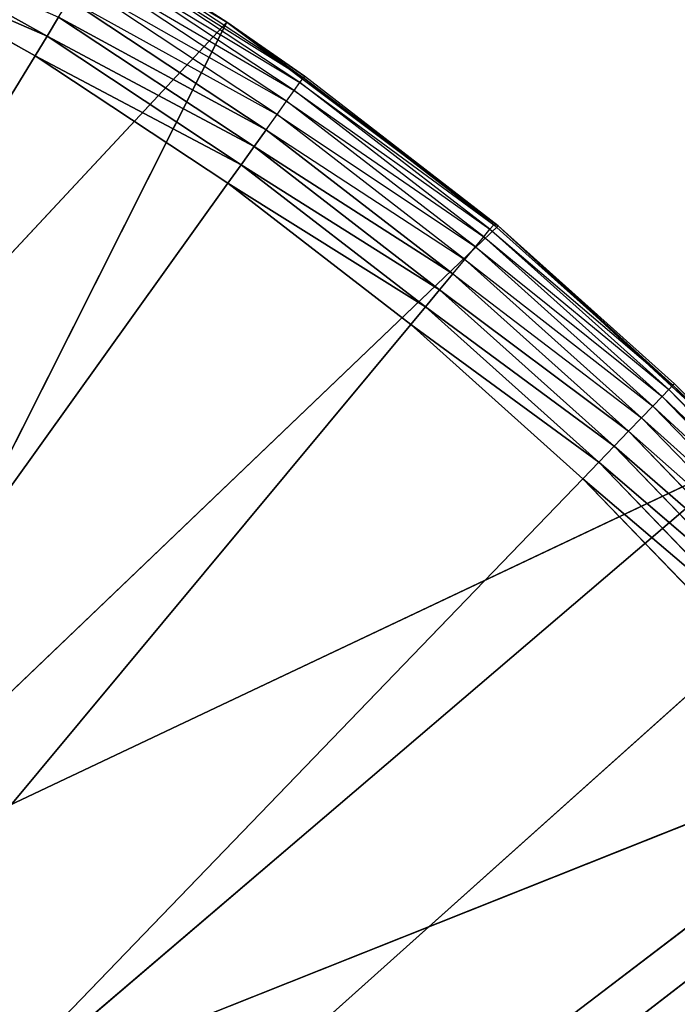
# Model space of a CAD drawing. Header units: centimetres. Extents: x 0.1 to 22.3, y 0.1 to 22.3.
# Tile 249 of 256: x 21.0352 to 21.135, y 1.9316 to 2.081. Entities that reach past the tile are written whole.
import ezdxf

# ---------------------------------------------------------------- set-up
doc = ezdxf.new("R2010")
doc.units = ezdxf.units.CM
doc.header["$LTSCALE"] = 2.54
doc.layers.get('0').update_dxf_attribs({"true_color": 0xff5454})

# ---------------------------------------------------------------- blocks, each defined once
blk = doc.blocks.new('Kosz na _mieci DELLA.STL')
at = {"color": 0}
for p, q in [((21.02246, 2.10714, 15.75), (21.0666, 2.08064, 15.75)), ((21.02246, 2.10714, 15.75), (21.0666, 2.08064, 15.75)), ((21.03934, 2.07849, 15.5503), (21.00854, 2.09577, 15.5503)), ((21.03934, 2.07849, 15.5503), (21.00854, 2.09577, 15.5503)), ((21.00695, 2.09268, 15.55), (21.03753, 2.07553, 15.55)), ((21.00695, 2.09268, 15.55), (21.03753, 2.07553, 15.55)), ((21.00695, 2.09268, 15.55), (21.03934, 2.07849, 15.5503)), ((21.00695, 2.09268, 15.55), (21.03934, 2.07849, 15.5503)), ((21.0777, 2.07146, 15.56316), (21.04732, 2.09157, 15.56316)), ((21.04732, 2.09157, 15.56316), (21.07823, 2.0722, 15.56653)), ((21.07823, 2.0722, 15.56653), (21.04779, 2.09234, 15.56653)), ((21.04779, 2.09234, 15.56653), (21.0666, 2.08064, 15.57)), ((21.0666, 2.08064, 15.75), (21.04794, 2.0926, 15.57)), ((21.0666, 2.08064, 15.75), (21.04794, 2.0926, 15.57)), ((21.0666, 2.08064, 15.57), (21.04794, 2.0926, 15.57)), ((21.07684, 2.07027, 15.56), (21.04655, 2.09031, 15.56)), ((21.04655, 2.09031, 15.56), (21.0777, 2.07146, 15.56316)), ((21.07568, 2.06864, 15.55714), (21.04551, 2.0886, 15.55714)), ((21.04551, 2.0886, 15.55714), (21.07684, 2.07027, 15.56)), ((21.07425, 2.06664, 15.55468), (21.04422, 2.0865, 15.55468)), ((21.04422, 2.0865, 15.55468), (21.07568, 2.06864, 15.55714)), ((21.04274, 2.08406, 15.55268), (21.07425, 2.06664, 15.55468)), ((21.07259, 2.06431, 15.55268), (21.04274, 2.08406, 15.55268)), ((21.03934, 2.07849, 15.5503), (21.04109, 2.08136, 15.55121)), ((21.03934, 2.07849, 15.5503), (21.04109, 2.08136, 15.55121)), ((21.07075, 2.06174, 15.55121), (21.04109, 2.08136, 15.55121)), ((21.04109, 2.08136, 15.55121), (21.07259, 2.06431, 15.55268)), ((21.04109, 2.08136, 15.55121), (21.07259, 2.06431, 15.55268)), ((21.07075, 2.06174, 15.55121), (21.04109, 2.08136, 15.55121)), ((21.0666, 2.08064, 15.75), (20.96247, 1.96891, 15.75)), ((21.0666, 2.08064, 15.75), (20.96247, 1.96891, 15.75)), ((20.9984, 1.94511, 15.75), (21.0666, 2.08064, 15.75)), ((20.9984, 1.94511, 15.75), (21.0666, 2.08064, 15.75)), ((21.0666, 2.08064, 15.57), (21.07823, 2.0722, 15.56653)), ((21.10777, 2.04974, 15.57), (21.0666, 2.08064, 15.75)), ((21.0666, 2.08064, 15.75), (21.10777, 2.04974, 15.75)), ((21.10777, 2.04974, 15.57), (21.0666, 2.08064, 15.75)), ((21.0784, 2.07245, 15.57), (21.0666, 2.08064, 15.75)), ((21.0666, 2.08064, 15.75), (21.0666, 2.08064, 15.57)), ((21.0666, 2.08064, 15.75), (21.0666, 2.08064, 15.57)), ((21.0784, 2.07245, 15.57), (21.0666, 2.08064, 15.75)), ((21.0784, 2.07245, 15.57), (21.0666, 2.08064, 15.57)), ((21.0666, 2.08064, 15.75), (21.10777, 2.04974, 15.75)), ((21.03753, 2.07553, 15.55), (21.03934, 2.07849, 15.5503)), ((21.03753, 2.07553, 15.55), (21.03934, 2.07849, 15.5503)), ((21.06879, 2.059, 15.5503), (21.03934, 2.07849, 15.5503)), ((21.03934, 2.07849, 15.5503), (21.07075, 2.06174, 15.55121)), ((21.03934, 2.07849, 15.5503), (21.07075, 2.06174, 15.55121)), ((21.06879, 2.059, 15.5503), (21.03934, 2.07849, 15.5503)), ((21.03753, 2.07553, 15.55), (20.78747, 1.6658, 15.55)), ((21.03753, 2.07553, 15.55), (20.78747, 1.6658, 15.55)), ((21.03753, 2.07553, 15.55), (21.06677, 2.05618, 15.55)), ((21.03753, 2.07553, 15.55), (21.06677, 2.05618, 15.55)), ((21.03753, 2.07553, 15.55), (21.06879, 2.059, 15.5503)), ((21.03753, 2.07553, 15.55), (21.06879, 2.059, 15.5503)), ((21.0777, 2.07146, 15.56316), (21.07823, 2.0722, 15.56653)), ((21.0784, 2.07245, 15.57), (21.07823, 2.0722, 15.56653)), ((21.10777, 2.04974, 15.57), (21.07823, 2.0722, 15.56653)), ((21.10712, 2.04989, 15.56653), (21.07823, 2.0722, 15.56653)), ((21.10777, 2.04974, 15.57), (21.0784, 2.07245, 15.57)), ((21.07684, 2.07027, 15.56), (21.0777, 2.07146, 15.56316)), ((21.10654, 2.0492, 15.56316), (21.0777, 2.07146, 15.56316)), ((21.0777, 2.07146, 15.56316), (21.10712, 2.04989, 15.56653)), ((21.07568, 2.06864, 15.55714), (21.07684, 2.07027, 15.56)), ((21.1056, 2.04806, 15.56), (21.07684, 2.07027, 15.56)), ((21.07684, 2.07027, 15.56), (21.10654, 2.0492, 15.56316)), ((21.07425, 2.06664, 15.55468), (21.07568, 2.06864, 15.55714)), ((21.10432, 2.04653, 15.55714), (21.07568, 2.06864, 15.55714)), ((21.07568, 2.06864, 15.55714), (21.1056, 2.04806, 15.56)), ((21.07259, 2.06431, 15.55268), (21.07425, 2.06664, 15.55468)), ((21.10274, 2.04463, 15.55468), (21.07425, 2.06664, 15.55468)), ((21.07425, 2.06664, 15.55468), (21.10432, 2.04653, 15.55714)), ((21.07075, 2.06174, 15.55121), (21.07259, 2.06431, 15.55268)), ((21.07075, 2.06174, 15.55121), (21.07259, 2.06431, 15.55268)), ((21.07259, 2.06431, 15.55268), (21.10274, 2.04463, 15.55468)), ((21.10091, 2.04244, 15.55268), (21.07259, 2.06431, 15.55268)), ((21.06879, 2.059, 15.5503), (21.07075, 2.06174, 15.55121)), ((21.06879, 2.059, 15.5503), (21.07075, 2.06174, 15.55121)), ((21.09889, 2.04001, 15.55121), (21.07075, 2.06174, 15.55121)), ((21.07075, 2.06174, 15.55121), (21.10091, 2.04244, 15.55268)), ((21.07075, 2.06174, 15.55121), (21.10091, 2.04244, 15.55268)), ((21.09889, 2.04001, 15.55121), (21.07075, 2.06174, 15.55121)), ((21.06677, 2.05618, 15.55), (21.06879, 2.059, 15.5503)), ((21.06677, 2.05618, 15.55), (21.06879, 2.059, 15.5503)), ((21.09674, 2.03742, 15.5503), (21.06879, 2.059, 15.5503)), ((21.06879, 2.059, 15.5503), (21.09889, 2.04001, 15.55121)), ((21.06879, 2.059, 15.5503), (21.09889, 2.04001, 15.55121)), ((21.09674, 2.03742, 15.5503), (21.06879, 2.059, 15.5503)), ((20.78747, 1.6658, 15.55), (21.06677, 2.05618, 15.55)), ((20.78747, 1.6658, 15.55), (21.06677, 2.05618, 15.55)), ((21.06677, 2.05618, 15.55), (21.09452, 2.03475, 15.55)), ((21.06677, 2.05618, 15.55), (21.09452, 2.03475, 15.55)), ((21.06677, 2.05618, 15.55), (21.09674, 2.03742, 15.5503)), ((21.06677, 2.05618, 15.55), (21.09674, 2.03742, 15.5503)), ((21.10777, 2.04974, 15.75), (20.9984, 1.94511, 15.75)), ((21.10777, 2.04974, 15.75), (20.9984, 1.94511, 15.75)), ((21.10654, 2.0492, 15.56316), (21.10712, 2.04989, 15.56653)), ((21.10777, 2.04974, 15.57), (21.10712, 2.04989, 15.56653)), ((21.1343, 2.02553, 15.56653), (21.10712, 2.04989, 15.56653)), ((21.10777, 2.04974, 15.57), (21.1343, 2.02553, 15.56653)), ((21.13451, 2.02575, 15.57), (21.10777, 2.04974, 15.75)), ((21.10777, 2.04974, 15.75), (21.14555, 2.01477, 15.75)), ((21.13451, 2.02575, 15.57), (21.10777, 2.04974, 15.75)), ((21.13451, 2.02575, 15.57), (21.10777, 2.04974, 15.57)), ((21.10777, 2.04974, 15.57), (21.10777, 2.04974, 15.75)), ((21.10777, 2.04974, 15.57), (21.10777, 2.04974, 15.75)), ((21.10777, 2.04974, 15.75), (21.14555, 2.01477, 15.75)), ((21.1056, 2.04806, 15.56), (21.10654, 2.0492, 15.56316)), ((21.13367, 2.02488, 15.56316), (21.10654, 2.0492, 15.56316)), ((21.10654, 2.0492, 15.56316), (21.1343, 2.02553, 15.56653)), ((21.10432, 2.04653, 15.55714), (21.1056, 2.04806, 15.56)), ((21.13265, 2.02382, 15.56), (21.1056, 2.04806, 15.56)), ((21.1056, 2.04806, 15.56), (21.13367, 2.02488, 15.56316)), ((21.10274, 2.04463, 15.55468), (21.10432, 2.04653, 15.55714)), ((21.13126, 2.02238, 15.55714), (21.10432, 2.04653, 15.55714)), ((21.10432, 2.04653, 15.55714), (21.13265, 2.02382, 15.56)), ((21.10091, 2.04244, 15.55268), (21.10274, 2.04463, 15.55468)), ((21.12955, 2.02061, 15.55468), (21.10274, 2.04463, 15.55468)), ((21.10274, 2.04463, 15.55468), (21.13126, 2.02238, 15.55714)), ((21.09889, 2.04001, 15.55121), (21.10091, 2.04244, 15.55268)), ((21.09889, 2.04001, 15.55121), (21.10091, 2.04244, 15.55268)), ((21.10091, 2.04244, 15.55268), (21.12955, 2.02061, 15.55468)), ((21.12757, 2.01855, 15.55268), (21.10091, 2.04244, 15.55268)), ((21.09674, 2.03742, 15.5503), (21.09889, 2.04001, 15.55121)), ((21.09674, 2.03742, 15.5503), (21.09889, 2.04001, 15.55121)), ((21.12538, 2.01628, 15.55121), (21.09889, 2.04001, 15.55121)), ((21.09889, 2.04001, 15.55121), (21.12757, 2.01855, 15.55268)), ((21.09889, 2.04001, 15.55121), (21.12757, 2.01855, 15.55268)), ((21.12538, 2.01628, 15.55121), (21.09889, 2.04001, 15.55121)), ((21.09452, 2.03475, 15.55), (21.09674, 2.03742, 15.5503)), ((21.09452, 2.03475, 15.55), (21.09674, 2.03742, 15.5503)), ((21.12304, 2.01385, 15.5503), (21.09674, 2.03742, 15.5503)), ((21.09674, 2.03742, 15.5503), (21.12538, 2.01628, 15.55121)), ((21.09674, 2.03742, 15.5503), (21.12538, 2.01628, 15.55121)), ((21.12304, 2.01385, 15.5503), (21.09674, 2.03742, 15.5503)), ((21.09452, 2.03475, 15.55), (20.78747, 1.6658, 15.55)), ((21.09452, 2.03475, 15.55), (20.78747, 1.6658, 15.55)), ((21.09452, 2.03475, 15.55), (21.12063, 2.01135, 15.55)), ((21.09452, 2.03475, 15.55), (21.12063, 2.01135, 15.55)), ((21.09452, 2.03475, 15.55), (21.12304, 2.01385, 15.5503)), ((21.09452, 2.03475, 15.55), (21.12304, 2.01385, 15.5503)), ((21.13265, 2.02382, 15.56), (21.13367, 2.02488, 15.56316)), ((21.13367, 2.02488, 15.56316), (21.1343, 2.02553, 15.56653)), ((21.15896, 1.99866, 15.56316), (21.13367, 2.02488, 15.56316)), ((21.13367, 2.02488, 15.56316), (21.15963, 1.99926, 15.56653)), ((21.13451, 2.02575, 15.57), (21.1343, 2.02553, 15.56653)), ((21.14555, 2.01477, 15.57), (21.1343, 2.02553, 15.56653)), ((21.15963, 1.99926, 15.56653), (21.1343, 2.02553, 15.56653)), ((21.14555, 2.01477, 15.57), (21.13451, 2.02575, 15.57)), ((21.13451, 2.02575, 15.57), (21.14555, 2.01477, 15.75)), ((21.13451, 2.02575, 15.57), (21.14555, 2.01477, 15.75)), ((21.13126, 2.02238, 15.55714), (21.13265, 2.02382, 15.56)), ((21.15786, 1.99767, 15.56), (21.13265, 2.02382, 15.56)), ((21.13265, 2.02382, 15.56), (21.15896, 1.99866, 15.56316)), ((21.12955, 2.02061, 15.55468), (21.13126, 2.02238, 15.55714)), ((21.15638, 1.99634, 15.55714), (21.13126, 2.02238, 15.55714)), ((21.13126, 2.02238, 15.55714), (21.15786, 1.99767, 15.56)), ((21.12757, 2.01855, 15.55268), (21.12955, 2.02061, 15.55468)), ((21.15454, 1.99469, 15.55468), (21.12955, 2.02061, 15.55468)), ((21.12955, 2.02061, 15.55468), (21.15638, 1.99634, 15.55714)), ((21.12538, 2.01628, 15.55121), (21.12757, 2.01855, 15.55268)), ((21.12538, 2.01628, 15.55121), (21.12757, 2.01855, 15.55268)), ((21.12757, 2.01855, 15.55268), (21.15454, 1.99469, 15.55468)), ((21.15241, 1.99279, 15.55268), (21.12757, 2.01855, 15.55268)), ((21.12304, 2.01385, 15.5503), (21.12538, 2.01628, 15.55121)), ((21.12304, 2.01385, 15.5503), (21.12538, 2.01628, 15.55121)), ((21.15006, 1.99068, 15.55121), (21.12538, 2.01628, 15.55121)), ((21.12538, 2.01628, 15.55121), (21.15241, 1.99279, 15.55268)), ((21.12538, 2.01628, 15.55121), (21.15241, 1.99279, 15.55268)), ((21.15006, 1.99068, 15.55121), (21.12538, 2.01628, 15.55121)), ((21.14555, 2.01477, 15.75), (20.9984, 1.94511, 15.75)), ((21.14555, 2.01477, 15.75), (20.9984, 1.94511, 15.75)), ((21.14555, 2.01477, 15.75), (21.03112, 1.91707, 15.75)), ((21.14555, 2.01477, 15.75), (21.03112, 1.91707, 15.75)), ((21.12063, 2.01135, 15.55), (21.12304, 2.01385, 15.5503)), ((21.12063, 2.01135, 15.55), (21.12304, 2.01385, 15.5503)), ((21.14755, 1.98843, 15.5503), (21.12304, 2.01385, 15.5503)), ((21.12304, 2.01385, 15.5503), (21.15006, 1.99068, 15.55121)), ((21.12304, 2.01385, 15.5503), (21.15006, 1.99068, 15.55121)), ((21.14755, 1.98843, 15.5503), (21.12304, 2.01385, 15.5503)), ((21.12063, 2.01135, 15.55), (20.78747, 1.6658, 15.55)), ((21.12063, 2.01135, 15.55), (20.78747, 1.6658, 15.55)), ((21.12063, 2.01135, 15.55), (21.14496, 1.98611, 15.55)), ((21.12063, 2.01135, 15.55), (21.14496, 1.98611, 15.55)), ((21.12063, 2.01135, 15.55), (21.14755, 1.98843, 15.5503)), ((21.12063, 2.01135, 15.55), (21.14755, 1.98843, 15.5503)), ((20.78747, 1.6658, 15.55), (21.14496, 1.98611, 15.55)), ((20.78747, 1.6658, 15.55), (21.14496, 1.98611, 15.55)), ((21.17953, 1.97611, 15.75), (21.03112, 1.91707, 15.75)), ((21.17953, 1.97611, 15.75), (21.03112, 1.91707, 15.75)), ((21.17953, 1.97611, 15.75), (21.06015, 1.88522, 15.75)), ((21.17953, 1.97611, 15.75), (21.06015, 1.88522, 15.75)), ((21.16739, 1.95916, 15.55), (20.78747, 1.6658, 15.55)), ((21.16739, 1.95916, 15.55), (20.78747, 1.6658, 15.55))]:
    blk.add_line(p, q, dxfattribs=at)
mesh = blk.add_polyface(dxfattribs=at)
corners = [(22.13747, 22.1158, 47.35), (19.83748, 18.8158, 47.35), (22.13747, 0.3158, 47.35)]
mesh.append_faces([[corners[k] for k in face] for face in [(0, 1, 2)]], dxfattribs={"color": 0})
mesh = blk.add_polyface(dxfattribs=at)
corners = [(22.13747, 0.3158, 47.25), (19.83748, 3.6158, 47.25), (22.13747, 22.1158, 47.25)]
mesh.append_faces([[corners[k] for k in face] for face in [(0, 1, 2)]], dxfattribs={"color": 0})
mesh = blk.add_polyface(dxfattribs=at)
corners = [(21.83747, 0.6158, 15.75), (0.63747, 0.6158, 15.75), (21.83747, 21.8158, 15.75)]
mesh.append_faces([[corners[k] for k in face] for face in [(0, 1, 2)]], dxfattribs={"color": 0})
mesh = blk.add_polyface(dxfattribs=at)
corners = [(21.83747, 21.8158, 15.75), (0.63747, 0.6158, 15.75), (0.63747, 21.8158, 15.75)]
mesh.append_faces([[corners[k] for k in face] for face in [(0, 1, 2)]], dxfattribs={"color": 0})
mesh = blk.add_polyface(dxfattribs=at)
corners = [(21.83747, 0.6158, 15.95), (0.63747, 21.8158, 15.95), (0.63747, 0.6158, 15.95)]
mesh.append_faces([[corners[k] for k in face] for face in [(0, 1, 2)]], dxfattribs={"color": 0})
mesh = blk.add_polyface(dxfattribs=at)
corners = [(21.83747, 21.8158, 15.95), (0.63747, 21.8158, 15.95), (21.83747, 0.6158, 15.95)]
mesh.append_faces([[corners[k] for k in face] for face in [(0, 1, 2)]], dxfattribs={"color": 0})
mesh = blk.add_polyface(dxfattribs=at)
corners = [(22.13747, 0.3158, 47.35), (19.83748, 18.8158, 47.35), (19.83748, 3.6158, 47.35)]
mesh.append_faces([[corners[k] for k in face] for face in [(0, 1, 2)]], dxfattribs={"color": 0})
mesh = blk.add_polyface(dxfattribs=at)
corners = [(22.13747, 0.3158, 47.35), (19.83748, 3.6158, 47.35), (19.82228, 3.44215, 47.35)]
mesh.append_faces([[corners[k] for k in face] for face in [(0, 1, 2)]], dxfattribs={"color": 0})
mesh = blk.add_polyface(dxfattribs=at)
corners = [(22.13747, 0.3158, 47.25), (19.82228, 3.44215, 47.25), (19.83748, 3.6158, 47.25)]
mesh.append_faces([[corners[k] for k in face] for face in [(0, 1, 2)]], dxfattribs={"color": 0})
mesh = blk.add_polyface(dxfattribs=at)
corners = [(22.13747, 0.3158, 47.35), (19.82228, 3.44215, 47.35), (19.77717, 3.27378, 47.35)]
mesh.append_faces([[corners[k] for k in face] for face in [(0, 1, 2)]], dxfattribs={"color": 0})
mesh = blk.add_polyface(dxfattribs=at)
corners = [(22.13747, 0.3158, 47.25), (19.77717, 3.27378, 47.25), (19.82228, 3.44215, 47.25)]
mesh.append_faces([[corners[k] for k in face] for face in [(0, 1, 2)]], dxfattribs={"color": 0})
mesh = blk.add_polyface(dxfattribs=at)
corners = [(22.13747, 0.3158, 47.35), (19.77717, 3.27378, 47.35), (19.7035, 3.1158, 47.35)]
mesh.append_faces([[corners[k] for k in face] for face in [(0, 1, 2)]], dxfattribs={"color": 0})
mesh = blk.add_polyface(dxfattribs=at)
corners = [(22.13747, 0.3158, 47.25), (19.7035, 3.1158, 47.25), (19.77717, 3.27378, 47.25)]
mesh.append_faces([[corners[k] for k in face] for face in [(0, 1, 2)]], dxfattribs={"color": 0})
mesh = blk.add_polyface(dxfattribs=at)
corners = [(22.13747, 0.3158, 47.35), (19.7035, 3.1158, 47.35), (19.60352, 2.97301, 47.35)]
mesh.append_faces([[corners[k] for k in face] for face in [(0, 1, 2)]], dxfattribs={"color": 0})
mesh = blk.add_polyface(dxfattribs=at)
corners = [(22.13747, 0.3158, 47.25), (19.60352, 2.97301, 47.25), (19.7035, 3.1158, 47.25)]
mesh.append_faces([[corners[k] for k in face] for face in [(0, 1, 2)]], dxfattribs={"color": 0})
mesh = blk.add_polyface(dxfattribs=at)
corners = [(22.13747, 0.3158, 47.35), (19.60352, 2.97301, 47.35), (19.48026, 2.84976, 47.35)]
mesh.append_faces([[corners[k] for k in face] for face in [(0, 1, 2)]], dxfattribs={"color": 0})
mesh = blk.add_polyface(dxfattribs=at)
corners = [(22.13747, 0.3158, 47.25), (19.48026, 2.84976, 47.25), (19.60352, 2.97301, 47.25)]
mesh.append_faces([[corners[k] for k in face] for face in [(0, 1, 2)]], dxfattribs={"color": 0})
mesh = blk.add_polyface(dxfattribs=at)
corners = [(22.13747, 0.3158, 47.35), (19.48026, 2.84976, 47.35), (19.33747, 2.74978, 47.35)]
mesh.append_faces([[corners[k] for k in face] for face in [(0, 1, 2)]], dxfattribs={"color": 0})
mesh = blk.add_polyface(dxfattribs=at)
corners = [(22.13747, 0.3158, 47.25), (19.33747, 2.74978, 47.25), (19.48026, 2.84976, 47.25)]
mesh.append_faces([[corners[k] for k in face] for face in [(0, 1, 2)]], dxfattribs={"color": 0})
mesh = blk.add_polyface(dxfattribs=at)
corners = [(22.13747, 0.3158, 47.35), (19.33747, 2.74978, 47.35), (19.1795, 2.67611, 47.35)]
mesh.append_faces([[corners[k] for k in face] for face in [(0, 1, 2)]], dxfattribs={"color": 0})
mesh = blk.add_polyface(dxfattribs=at)
corners = [(22.13747, 0.3158, 47.25), (19.1795, 2.67611, 47.25), (19.33747, 2.74978, 47.25)]
mesh.append_faces([[corners[k] for k in face] for face in [(0, 1, 2)]], dxfattribs={"color": 0})
mesh = blk.add_polyface(dxfattribs=at)
corners = [(22.13747, 0.3158, 47.35), (19.1795, 2.67611, 47.35), (19.01112, 2.63099, 47.35)]
mesh.append_faces([[corners[k] for k in face] for face in [(0, 1, 2)]], dxfattribs={"color": 0})
mesh = blk.add_polyface(dxfattribs=at)
corners = [(22.13747, 0.3158, 47.25), (19.01112, 2.63099, 47.25), (19.1795, 2.67611, 47.25)]
mesh.append_faces([[corners[k] for k in face] for face in [(0, 1, 2)]], dxfattribs={"color": 0})
mesh = blk.add_polyface(dxfattribs=at)
corners = [(22.13747, 0.3158, 47.35), (19.01112, 2.63099, 47.35), (18.83747, 2.6158, 47.35)]
mesh.append_faces([[corners[k] for k in face] for face in [(0, 1, 2)]], dxfattribs={"color": 0})
mesh = blk.add_polyface(dxfattribs=at)
corners = [(22.13747, 0.3158, 47.25), (18.83747, 2.6158, 47.25), (19.01112, 2.63099, 47.25)]
mesh.append_faces([[corners[k] for k in face] for face in [(0, 1, 2)]], dxfattribs={"color": 0})
mesh = blk.add_polyface(dxfattribs=at)
corners = [(22.13747, 0.3158, 47.35), (18.83747, 2.6158, 47.35), (0.33747, 0.3158, 47.35)]
mesh.append_faces([[corners[k] for k in face] for face in [(0, 1, 2)]], dxfattribs={"color": 0})
mesh = blk.add_polyface(dxfattribs=at)
corners = [(22.13747, 0.3158, 47.25), (0.33747, 0.3158, 47.25), (3.63747, 2.6158, 47.25)]
mesh.append_faces([[corners[k] for k in face] for face in [(0, 1, 2)]], dxfattribs={"color": 0})
mesh = blk.add_polyface(dxfattribs=at)
corners = [(22.13747, 0.3158, 47.25), (3.63747, 2.6158, 47.25), (18.83747, 2.6158, 47.25)]
mesh.append_faces([[corners[k] for k in face] for face in [(0, 1, 2)]], dxfattribs={"color": 0})
mesh = blk.add_polyface(dxfattribs=at)
corners = [(21.0666, 2.08064, 15.75), (21.02246, 2.10714, 15.75), (20.96247, 1.96891, 15.75)]
mesh.append_faces([[corners[k] for k in face] for face in [(0, 1, 2)]], dxfattribs={"color": 0})
mesh = blk.add_polyface(dxfattribs=at)
corners = [(21.0666, 2.08064, 15.75), (21.04794, 2.0926, 15.57), (21.02246, 2.10714, 15.75)]
mesh.append_faces([[corners[k] for k in face] for face in [(0, 1, 2)]], dxfattribs={"color": 0})
mesh = blk.add_polyface(dxfattribs=at)
corners = [(21.03934, 2.07849, 15.5503), (21.00695, 2.09268, 15.55), (21.00854, 2.09577, 15.5503)]
mesh.append_faces([[corners[k] for k in face] for face in [(0, 1, 2)]], dxfattribs={"color": 0})
mesh = blk.add_polyface(dxfattribs=at)
corners = [(21.04109, 2.08136, 15.55121), (21.03934, 2.07849, 15.5503), (21.00854, 2.09577, 15.5503)]
mesh.append_faces([[corners[k] for k in face] for face in [(0, 1, 2)]], dxfattribs={"color": 0})
mesh = blk.add_polyface(dxfattribs=at)
corners = [(21.03753, 2.07553, 15.55), (20.78747, 1.6658, 15.55), (21.00695, 2.09268, 15.55)]
mesh.append_faces([[corners[k] for k in face] for face in [(0, 1, 2)]], dxfattribs={"color": 0})
mesh = blk.add_polyface(dxfattribs=at)
corners = [(21.03934, 2.07849, 15.5503), (21.03753, 2.07553, 15.55), (21.00695, 2.09268, 15.55)]
mesh.append_faces([[corners[k] for k in face] for face in [(0, 1, 2)]], dxfattribs={"color": 0})
mesh = blk.add_polyface(dxfattribs=at)
corners = [(21.0666, 2.08064, 15.75), (21.0666, 2.08064, 15.57), (21.04794, 2.0926, 15.57)]
mesh.append_faces([[corners[k] for k in face] for face in [(0, 1, 2)]], dxfattribs={"color": 0})
mesh = blk.add_polyface(dxfattribs=at)
corners = [(21.07259, 2.06431, 15.55268), (21.04109, 2.08136, 15.55121), (21.04274, 2.08406, 15.55268)]
mesh.append_faces([[corners[k] for k in face] for face in [(0, 1, 2)]], dxfattribs={"color": 0})
mesh = blk.add_polyface(dxfattribs=at)
corners = [(21.07075, 2.06174, 15.55121), (21.03934, 2.07849, 15.5503), (21.04109, 2.08136, 15.55121)]
mesh.append_faces([[corners[k] for k in face] for face in [(0, 1, 2)]], dxfattribs={"color": 0})
mesh = blk.add_polyface(dxfattribs=at)
corners = [(21.07259, 2.06431, 15.55268), (21.07075, 2.06174, 15.55121), (21.04109, 2.08136, 15.55121)]
mesh.append_faces([[corners[k] for k in face] for face in [(0, 1, 2)]], dxfattribs={"color": 0})
mesh = blk.add_polyface(dxfattribs=at)
corners = [(21.0666, 2.08064, 15.75), (20.96247, 1.96891, 15.75), (20.9984, 1.94511, 15.75)]
mesh.append_faces([[corners[k] for k in face] for face in [(0, 1, 2)]], dxfattribs={"color": 0})
mesh = blk.add_polyface(dxfattribs=at)
corners = [(21.10777, 2.04974, 15.75), (21.0666, 2.08064, 15.75), (20.9984, 1.94511, 15.75)]
mesh.append_faces([[corners[k] for k in face] for face in [(0, 1, 2)]], dxfattribs={"color": 0})
mesh = blk.add_polyface(dxfattribs=at)
corners = [(21.10777, 2.04974, 15.75), (21.10777, 2.04974, 15.57), (21.0666, 2.08064, 15.75)]
mesh.append_faces([[corners[k] for k in face] for face in [(0, 1, 2)]], dxfattribs={"color": 0})
mesh = blk.add_polyface(dxfattribs=at)
corners = [(21.0666, 2.08064, 15.75), (21.10777, 2.04974, 15.57), (21.0784, 2.07245, 15.57)]
mesh.append_faces([[corners[k] for k in face] for face in [(0, 1, 2)]], dxfattribs={"color": 0})
mesh = blk.add_polyface(dxfattribs=at)
corners = [(21.0666, 2.08064, 15.75), (21.0784, 2.07245, 15.57), (21.0666, 2.08064, 15.57)]
mesh.append_faces([[corners[k] for k in face] for face in [(0, 1, 2)]], dxfattribs={"color": 0})
mesh = blk.add_polyface(dxfattribs=at)
corners = [(21.06879, 2.059, 15.5503), (21.03753, 2.07553, 15.55), (21.03934, 2.07849, 15.5503)]
mesh.append_faces([[corners[k] for k in face] for face in [(0, 1, 2)]], dxfattribs={"color": 0})
mesh = blk.add_polyface(dxfattribs=at)
corners = [(21.07075, 2.06174, 15.55121), (21.06879, 2.059, 15.5503), (21.03934, 2.07849, 15.5503)]
mesh.append_faces([[corners[k] for k in face] for face in [(0, 1, 2)]], dxfattribs={"color": 0})
mesh = blk.add_polyface(dxfattribs=at)
corners = [(21.06677, 2.05618, 15.55), (20.78747, 1.6658, 15.55), (21.03753, 2.07553, 15.55)]
mesh.append_faces([[corners[k] for k in face] for face in [(0, 1, 2)]], dxfattribs={"color": 0})
mesh = blk.add_polyface(dxfattribs=at)
corners = [(21.06879, 2.059, 15.5503), (21.06677, 2.05618, 15.55), (21.03753, 2.07553, 15.55)]
mesh.append_faces([[corners[k] for k in face] for face in [(0, 1, 2)]], dxfattribs={"color": 0})
mesh = blk.add_polyface(dxfattribs=at)
corners = [(21.10091, 2.04244, 15.55268), (21.07075, 2.06174, 15.55121), (21.07259, 2.06431, 15.55268)]
mesh.append_faces([[corners[k] for k in face] for face in [(0, 1, 2)]], dxfattribs={"color": 0})
mesh = blk.add_polyface(dxfattribs=at)
corners = [(21.09889, 2.04001, 15.55121), (21.06879, 2.059, 15.5503), (21.07075, 2.06174, 15.55121)]
mesh.append_faces([[corners[k] for k in face] for face in [(0, 1, 2)]], dxfattribs={"color": 0})
mesh = blk.add_polyface(dxfattribs=at)
corners = [(21.10091, 2.04244, 15.55268), (21.09889, 2.04001, 15.55121), (21.07075, 2.06174, 15.55121)]
mesh.append_faces([[corners[k] for k in face] for face in [(0, 1, 2)]], dxfattribs={"color": 0})
mesh = blk.add_polyface(dxfattribs=at)
corners = [(21.09674, 2.03742, 15.5503), (21.06677, 2.05618, 15.55), (21.06879, 2.059, 15.5503)]
mesh.append_faces([[corners[k] for k in face] for face in [(0, 1, 2)]], dxfattribs={"color": 0})
mesh = blk.add_polyface(dxfattribs=at)
corners = [(21.09889, 2.04001, 15.55121), (21.09674, 2.03742, 15.5503), (21.06879, 2.059, 15.5503)]
mesh.append_faces([[corners[k] for k in face] for face in [(0, 1, 2)]], dxfattribs={"color": 0})
mesh = blk.add_polyface(dxfattribs=at)
corners = [(21.09452, 2.03475, 15.55), (20.78747, 1.6658, 15.55), (21.06677, 2.05618, 15.55)]
mesh.append_faces([[corners[k] for k in face] for face in [(0, 1, 2)]], dxfattribs={"color": 0})
mesh = blk.add_polyface(dxfattribs=at)
corners = [(21.09674, 2.03742, 15.5503), (21.09452, 2.03475, 15.55), (21.06677, 2.05618, 15.55)]
mesh.append_faces([[corners[k] for k in face] for face in [(0, 1, 2)]], dxfattribs={"color": 0})
mesh = blk.add_polyface(dxfattribs=at)
corners = [(21.14555, 2.01477, 15.75), (21.10777, 2.04974, 15.75), (20.9984, 1.94511, 15.75)]
mesh.append_faces([[corners[k] for k in face] for face in [(0, 1, 2)]], dxfattribs={"color": 0})
mesh = blk.add_polyface(dxfattribs=at)
corners = [(21.14555, 2.01477, 15.75), (21.13451, 2.02575, 15.57), (21.10777, 2.04974, 15.75)]
mesh.append_faces([[corners[k] for k in face] for face in [(0, 1, 2)]], dxfattribs={"color": 0})
mesh = blk.add_polyface(dxfattribs=at)
corners = [(21.10777, 2.04974, 15.75), (21.13451, 2.02575, 15.57), (21.10777, 2.04974, 15.57)]
mesh.append_faces([[corners[k] for k in face] for face in [(0, 1, 2)]], dxfattribs={"color": 0})
mesh = blk.add_polyface(dxfattribs=at)
corners = [(21.12757, 2.01855, 15.55268), (21.09889, 2.04001, 15.55121), (21.10091, 2.04244, 15.55268)]
mesh.append_faces([[corners[k] for k in face] for face in [(0, 1, 2)]], dxfattribs={"color": 0})
mesh = blk.add_polyface(dxfattribs=at)
corners = [(21.12538, 2.01628, 15.55121), (21.09674, 2.03742, 15.5503), (21.09889, 2.04001, 15.55121)]
mesh.append_faces([[corners[k] for k in face] for face in [(0, 1, 2)]], dxfattribs={"color": 0})
mesh = blk.add_polyface(dxfattribs=at)
corners = [(21.12757, 2.01855, 15.55268), (21.12538, 2.01628, 15.55121), (21.09889, 2.04001, 15.55121)]
mesh.append_faces([[corners[k] for k in face] for face in [(0, 1, 2)]], dxfattribs={"color": 0})
mesh = blk.add_polyface(dxfattribs=at)
corners = [(21.12304, 2.01385, 15.5503), (21.09452, 2.03475, 15.55), (21.09674, 2.03742, 15.5503)]
mesh.append_faces([[corners[k] for k in face] for face in [(0, 1, 2)]], dxfattribs={"color": 0})
mesh = blk.add_polyface(dxfattribs=at)
corners = [(21.12538, 2.01628, 15.55121), (21.12304, 2.01385, 15.5503), (21.09674, 2.03742, 15.5503)]
mesh.append_faces([[corners[k] for k in face] for face in [(0, 1, 2)]], dxfattribs={"color": 0})
mesh = blk.add_polyface(dxfattribs=at)
corners = [(21.12063, 2.01135, 15.55), (20.78747, 1.6658, 15.55), (21.09452, 2.03475, 15.55)]
mesh.append_faces([[corners[k] for k in face] for face in [(0, 1, 2)]], dxfattribs={"color": 0})
mesh = blk.add_polyface(dxfattribs=at)
corners = [(21.12304, 2.01385, 15.5503), (21.12063, 2.01135, 15.55), (21.09452, 2.03475, 15.55)]
mesh.append_faces([[corners[k] for k in face] for face in [(0, 1, 2)]], dxfattribs={"color": 0})
mesh = blk.add_polyface(dxfattribs=at)
corners = [(21.14555, 2.01477, 15.75), (21.14555, 2.01477, 15.57), (21.13451, 2.02575, 15.57)]
mesh.append_faces([[corners[k] for k in face] for face in [(0, 1, 2)]], dxfattribs={"color": 0})
mesh = blk.add_polyface(dxfattribs=at)
corners = [(21.15241, 1.99279, 15.55268), (21.12538, 2.01628, 15.55121), (21.12757, 2.01855, 15.55268)]
mesh.append_faces([[corners[k] for k in face] for face in [(0, 1, 2)]], dxfattribs={"color": 0})
mesh = blk.add_polyface(dxfattribs=at)
corners = [(21.15006, 1.99068, 15.55121), (21.12304, 2.01385, 15.5503), (21.12538, 2.01628, 15.55121)]
mesh.append_faces([[corners[k] for k in face] for face in [(0, 1, 2)]], dxfattribs={"color": 0})
mesh = blk.add_polyface(dxfattribs=at)
corners = [(21.15241, 1.99279, 15.55268), (21.15006, 1.99068, 15.55121), (21.12538, 2.01628, 15.55121)]
mesh.append_faces([[corners[k] for k in face] for face in [(0, 1, 2)]], dxfattribs={"color": 0})
mesh = blk.add_polyface(dxfattribs=at)
corners = [(21.14555, 2.01477, 15.75), (20.9984, 1.94511, 15.75), (21.03112, 1.91707, 15.75)]
mesh.append_faces([[corners[k] for k in face] for face in [(0, 1, 2)]], dxfattribs={"color": 0})
mesh = blk.add_polyface(dxfattribs=at)
corners = [(21.17953, 1.97611, 15.75), (21.14555, 2.01477, 15.75), (21.03112, 1.91707, 15.75)]
mesh.append_faces([[corners[k] for k in face] for face in [(0, 1, 2)]], dxfattribs={"color": 0})
mesh = blk.add_polyface(dxfattribs=at)
corners = [(21.14755, 1.98843, 15.5503), (21.12063, 2.01135, 15.55), (21.12304, 2.01385, 15.5503)]
mesh.append_faces([[corners[k] for k in face] for face in [(0, 1, 2)]], dxfattribs={"color": 0})
mesh = blk.add_polyface(dxfattribs=at)
corners = [(21.15006, 1.99068, 15.55121), (21.14755, 1.98843, 15.5503), (21.12304, 2.01385, 15.5503)]
mesh.append_faces([[corners[k] for k in face] for face in [(0, 1, 2)]], dxfattribs={"color": 0})
mesh = blk.add_polyface(dxfattribs=at)
corners = [(21.14496, 1.98611, 15.55), (20.78747, 1.6658, 15.55), (21.12063, 2.01135, 15.55)]
mesh.append_faces([[corners[k] for k in face] for face in [(0, 1, 2)]], dxfattribs={"color": 0})
mesh = blk.add_polyface(dxfattribs=at)
corners = [(21.14755, 1.98843, 15.5503), (21.14496, 1.98611, 15.55), (21.12063, 2.01135, 15.55)]
mesh.append_faces([[corners[k] for k in face] for face in [(0, 1, 2)]], dxfattribs={"color": 0})
mesh = blk.add_polyface(dxfattribs=at)
corners = [(21.16739, 1.95916, 15.55), (20.78747, 1.6658, 15.55), (21.14496, 1.98611, 15.55)]
mesh.append_faces([[corners[k] for k in face] for face in [(0, 1, 2)]], dxfattribs={"color": 0})
mesh = blk.add_polyface(dxfattribs=at)
corners = [(21.17953, 1.97611, 15.75), (21.03112, 1.91707, 15.75), (21.06015, 1.88522, 15.75)]
mesh.append_faces([[corners[k] for k in face] for face in [(0, 1, 2)]], dxfattribs={"color": 0})
mesh = blk.add_polyface(dxfattribs=at)
corners = [(21.20936, 1.93415, 15.75), (21.17953, 1.97611, 15.75), (21.06015, 1.88522, 15.75)]
mesh.append_faces([[corners[k] for k in face] for face in [(0, 1, 2)]], dxfattribs={"color": 0})
mesh = blk.add_polyface(dxfattribs=at)
corners = [(21.18779, 1.93065, 15.55), (20.78747, 1.6658, 15.55), (21.16739, 1.95916, 15.55)]
mesh.append_faces([[corners[k] for k in face] for face in [(0, 1, 2)]], dxfattribs={"color": 0})
mesh = blk.add_polyface(dxfattribs=at)
corners = [(21.20936, 1.93415, 15.75), (21.06015, 1.88522, 15.75), (21.08505, 1.85005, 15.75)]
mesh.append_faces([[corners[k] for k in face] for face in [(0, 1, 2)]], dxfattribs={"color": 0})
mesh = blk.add_polyface(dxfattribs=at)
corners = [(21.23472, 1.88935, 15.75), (21.20936, 1.93415, 15.75), (21.08505, 1.85005, 15.75)]
mesh.append_faces([[corners[k] for k in face] for face in [(0, 1, 2)]], dxfattribs={"color": 0})

msp = doc.modelspace()

# ---------------------------------------------------------------- block references
at = {"color": 0}
msp.add_blockref('Kosz na _mieci DELLA.STL', (0, 0), dxfattribs=at)

doc.saveas('drawing.dxf')
